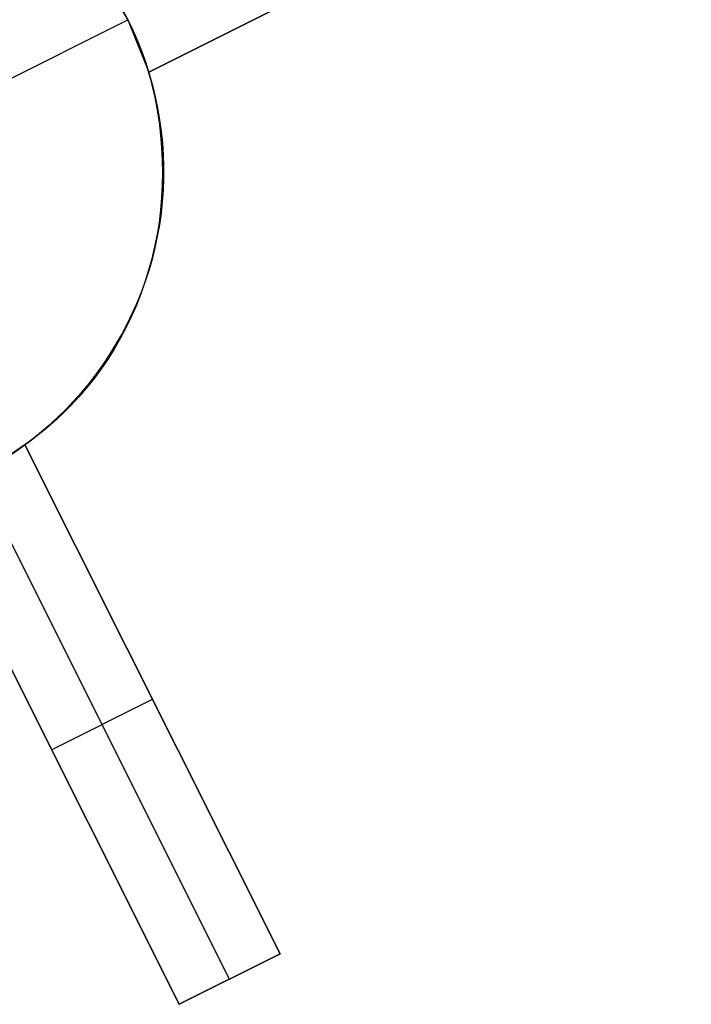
# Model space of a CAD drawing. Header units: millimetres. Extents: x 6049 to 7254, y -11340 to -10297.
# Tile 208 of 237: x 6721 to 6727, y -10623 to -10614. Entities that reach past the tile are written whole.
import ezdxf

# ---------------------------------------------------------------- set-up
doc = ezdxf.new("R2010")
doc.units = ezdxf.units.MM
doc.layers.add('color', color=7, linetype='Continuous')

msp = doc.modelspace()

# ---------------------------------------------------------------- linework, layer by layer
at = {"layer": 'color', "color": 254, "true_color": 0xcad1ee}
for p, q in [((6726.913, -10612.1809, 9.0329), (6722.1078, -10614.5891, 11.2365)), ((6726.913, -10612.1809, 9.0329), (6722.1078, -10614.5891, 11.2365)), ((6722.1078, -10614.5891, 3.658), (6726.913, -10612.1809, 9.0329)), ((6722.1078, -10614.5891, 3.658), (6726.913, -10612.1809, 9.0329)), ((6722.1078, -10614.5891, 7.4473), (6725.4954, -10612.8914, 7.4473)), ((6721.6598, -10613.6951, 3.658), (6721.9213, -10614.1233, 3.7)), ((6721.6598, -10613.6951, 3.658), (6721.9213, -10614.1233, 3.7)), ((6721.8732, -10614.0314, 3.1105), (6721.9213, -10614.1233, 3.1105)), ((6721.9213, -10614.1233, -7.3), (6721.8733, -10614.0315, -7.3)), ((6721.9213, -10614.1233, -7.3), (6721.8733, -10614.0315, -7.3)), ((6720.3568, -10614.9074, -7.3), (6721.9213, -10614.1233, -7.3)), ((6721.9213, -10614.1233, 3.7), (6721.9213, -10614.1233, -7.3)), ((6721.9213, -10614.1233, 3.7), (6721.9213, -10614.1233, -7.3)), ((6721.9661, -10614.2167, -7.3), (6721.9213, -10614.1233, -7.3)), ((6721.9213, -10614.1233, 3.7), (6722.1078, -10614.5891, 3.658)), ((6721.9213, -10614.1233, 3.1815), (6721.9662, -10614.2168, 3.1815)), ((6721.9661, -10614.2167, -7.3), (6721.9213, -10614.1233, -7.3)), ((6721.9213, -10614.1233, 3.7), (6722.1078, -10614.5891, 3.658)), ((6722.0077, -10614.3115, -7.3), (6721.9661, -10614.2167, -7.3)), ((6722.0077, -10614.3115, -7.3), (6721.9661, -10614.2167, -7.3)), ((6721.9662, -10614.2168, 3.1815), (6722.0078, -10614.3119, 3.1815)), ((6722.0459, -10614.4078, -7.3), (6722.0077, -10614.3115, -7.3)), ((6722.0459, -10614.4078, -7.3), (6722.0077, -10614.3115, -7.3)), ((6722.0078, -10614.3119, 3.1815), (6722.0461, -10614.4083, 3.1815)), ((6722.0808, -10614.5053, -7.3), (6722.0459, -10614.4078, -7.3)), ((6722.0808, -10614.5053, -7.3), (6722.0459, -10614.4078, -7.3)), ((6722.0461, -10614.4083, 3.1815), (6722.081, -10614.506, 3.1815)), ((6722.1123, -10614.6039, -7.3), (6722.0808, -10614.5053, -7.3)), ((6722.1123, -10614.6039, -7.3), (6722.0808, -10614.5053, -7.3)), ((6722.081, -10614.506, 3.1815), (6722.1126, -10614.6048, 3.1815)), ((6722.1078, -10614.5891, 11.2365), (6722.1363, -10614.6989, 11.2592)), ((6722.1078, -10614.5891, 11.2365), (6722.1363, -10614.6989, 11.2592)), ((6722.1078, -10614.5891, 3.658), (6722.1078, -10614.5891, 11.2365)), ((6722.1078, -10614.5891, 3.658), (6722.1078, -10614.5891, 11.2365)), ((6722.1404, -10614.7036, -7.3), (6722.1123, -10614.6039, -7.3)), ((6722.1404, -10614.7036, -7.3), (6722.1123, -10614.6039, -7.3)), ((6722.1126, -10614.6048, 3.1815), (6722.1407, -10614.7047, 3.1815)), ((6722.1363, -10614.6989, 11.2592), (6722.1611, -10614.8094, 11.2833)), ((6722.1363, -10614.6989, 11.2592), (6722.1611, -10614.8094, 11.2833)), ((6722.165, -10614.8042, -7.3), (6722.1404, -10614.7036, -7.3)), ((6722.165, -10614.8042, -7.3), (6722.1404, -10614.7036, -7.3)), ((6722.1407, -10614.7047, 3.1815), (6722.1653, -10614.8054, 3.1815)), ((6722.1862, -10614.9056, -7.3), (6722.165, -10614.8042, -7.3)), ((6722.1862, -10614.9056, -7.3), (6722.165, -10614.8042, -7.3)), ((6722.1611, -10614.8094, 11.2833), (6722.1821, -10614.9203, 11.3086)), ((6722.1611, -10614.8094, 11.2833), (6722.1821, -10614.9203, 11.3086)), ((6722.1653, -10614.8054, 3.1815), (6722.1865, -10614.907, 3.1815)), ((6722.1821, -10614.9203, 11.3086), (6722.1993, -10615.0315, 11.3353)), ((6722.1821, -10614.9203, 11.3086), (6722.1993, -10615.0315, 11.3353)), ((6722.2038, -10615.0076, -7.3), (6722.1862, -10614.9056, -7.3)), ((6722.2038, -10615.0076, -7.3), (6722.1862, -10614.9056, -7.3)), ((6722.1865, -10614.907, 3.1815), (6722.2041, -10615.0092, 3.1815)), ((6722.1993, -10615.0315, 11.3353), (6722.2127, -10615.143, 11.3632)), ((6722.1993, -10615.0315, 11.3353), (6722.2127, -10615.143, 11.3632)), ((6722.2179, -10615.1102, -7.3), (6722.2038, -10615.0076, -7.3)), ((6722.2179, -10615.1102, -7.3), (6722.2038, -10615.0076, -7.3)), ((6722.2041, -10615.0092, 3.1815), (6722.2182, -10615.112, 3.1815)), ((6722.2127, -10615.143, 11.3632), (6722.2222, -10615.2546, 11.3924)), ((6722.2127, -10615.143, 11.3632), (6722.2222, -10615.2546, 11.3924)), ((6722.2285, -10615.2133, -7.3), (6722.2179, -10615.1102, -7.3)), ((6722.2285, -10615.2133, -7.3), (6722.2179, -10615.1102, -7.3)), ((6722.2182, -10615.112, 3.1815), (6722.2287, -10615.2152, 3.1815)), ((6722.2355, -10615.3166, -7.3), (6722.2285, -10615.2133, -7.3)), ((6722.2355, -10615.3166, -7.3), (6722.2285, -10615.2133, -7.3)), ((6722.2287, -10615.2152, 3.1815), (6722.2356, -10615.3188, 3.1815)), ((6722.2222, -10615.2546, 11.3924), (6722.2279, -10615.3661, 11.4227)), ((6722.2222, -10615.2546, 11.3924), (6722.2279, -10615.3661, 11.4227)), ((6722.2389, -10615.4201, -7.3), (6722.2355, -10615.3166, -7.3)), ((6722.2389, -10615.4201, -7.3), (6722.2355, -10615.3166, -7.3)), ((6722.2356, -10615.3188, 3.1815), (6722.2389, -10615.4224, 3.1815)), ((6722.2279, -10615.3661, 11.4227), (6722.2298, -10615.4774, 11.4542)), ((6722.2279, -10615.3661, 11.4227), (6722.2298, -10615.4774, 11.4542)), ((6722.2298, -10615.4774, 11.4542), (6722.2278, -10615.5884, 11.4868)), ((6722.2298, -10615.4774, 11.4542), (6722.2278, -10615.5884, 11.4868)), ((6722.2389, -10615.4224, 3.1815), (6722.2387, -10615.5262, 3.1815)), ((6722.2388, -10615.5237, -7.3), (6722.2389, -10615.4201, -7.3)), ((6722.2388, -10615.5237, -7.3), (6722.2389, -10615.4201, -7.3)), ((6722.2278, -10615.5884, 11.4868), (6722.2219, -10615.699, 11.5205)), ((6722.2278, -10615.5884, 11.4868), (6722.2219, -10615.699, 11.5205)), ((6722.2387, -10615.5262, 3.1815), (6722.2349, -10615.6299, 3.1815)), ((6722.235, -10615.6272, -7.3), (6722.2388, -10615.5237, -7.3)), ((6722.235, -10615.6272, -7.3), (6722.2388, -10615.5237, -7.3)), ((6722.2349, -10615.6299, 3.1815), (6722.2275, -10615.7333, 3.1815)), ((6722.2277, -10615.7305, -7.3), (6722.235, -10615.6272, -7.3)), ((6722.2277, -10615.7305, -7.3), (6722.235, -10615.6272, -7.3)), ((6722.2219, -10615.699, 11.5205), (6722.2122, -10615.8089, 11.5552)), ((6722.2219, -10615.699, 11.5205), (6722.2122, -10615.8089, 11.5552)), ((6722.2275, -10615.7333, 3.1815), (6722.2165, -10615.8365, 3.1815)), ((6722.2169, -10615.8335, -7.3), (6722.2277, -10615.7305, -7.3)), ((6722.2169, -10615.8335, -7.3), (6722.2277, -10615.7305, -7.3)), ((6722.2122, -10615.8089, 11.5552), (6722.1987, -10615.9182, 11.5909)), ((6722.2122, -10615.8089, 11.5552), (6722.1987, -10615.9182, 11.5909)), ((6722.2165, -10615.8365, 3.1815), (6722.202, -10615.9392, 3.1815)), ((6722.2025, -10615.936, -7.3), (6722.2169, -10615.8335, -7.3)), ((6722.2025, -10615.936, -7.3), (6722.2169, -10615.8335, -7.3)), ((6722.1987, -10615.9182, 11.5909), (6722.1813, -10616.0265, 11.6276)), ((6722.1987, -10615.9182, 11.5909), (6722.1813, -10616.0265, 11.6276)), ((6722.1845, -10616.038, -7.3), (6722.2025, -10615.936, -7.3)), ((6722.1845, -10616.038, -7.3), (6722.2025, -10615.936, -7.3)), ((6722.202, -10615.9392, 3.1815), (6722.1839, -10616.0414, 3.1815)), ((6722.1813, -10616.0265, 11.6276), (6722.1602, -10616.1339, 11.6651)), ((6722.1813, -10616.0265, 11.6276), (6722.1602, -10616.1339, 11.6651)), ((6722.1839, -10616.0414, 3.1815), (6722.1623, -10616.1428, 3.1815)), ((6722.1631, -10616.1393, -7.3), (6722.1845, -10616.038, -7.3)), ((6722.1631, -10616.1393, -7.3), (6722.1845, -10616.038, -7.3)), ((6722.1602, -10616.1339, 11.6651), (6722.1353, -10616.2402, 11.7035)), ((6722.1602, -10616.1339, 11.6651), (6722.1353, -10616.2402, 11.7035)), ((6722.1623, -10616.1428, 3.1815), (6722.1372, -10616.2435, 3.1815)), ((6722.1381, -10616.2399, -7.3), (6722.1631, -10616.1393, -7.3)), ((6722.1381, -10616.2399, -7.3), (6722.1631, -10616.1393, -7.3)), ((6722.1353, -10616.2402, 11.7035), (6722.1066, -10616.3452, 11.7427)), ((6722.1353, -10616.2402, 11.7035), (6722.1066, -10616.3452, 11.7427)), ((6722.1372, -10616.2435, 3.1815), (6722.1086, -10616.3432, 3.1815)), ((6722.1097, -10616.3395, -7.3), (6722.1381, -10616.2399, -7.3)), ((6722.1097, -10616.3395, -7.3), (6722.1381, -10616.2399, -7.3)), ((6722.1066, -10616.3452, 11.7427), (6722.0743, -10616.4489, 11.7827)), ((6722.1066, -10616.3452, 11.7427), (6722.0743, -10616.4489, 11.7827)), ((6722.1086, -10616.3432, 3.1815), (6722.0766, -10616.4419, 3.1815)), ((6722.0779, -10616.438, -7.3), (6722.1097, -10616.3395, -7.3)), ((6722.0779, -10616.438, -7.3), (6722.1097, -10616.3395, -7.3)), ((6722.0743, -10616.4489, 11.7827), (6722.0382, -10616.551, 11.8234)), ((6722.0743, -10616.4489, 11.7827), (6722.0382, -10616.551, 11.8234)), ((6722.0766, -10616.4419, 3.1815), (6722.0412, -10616.5395, 3.1815)), ((6722.0427, -10616.5354, -7.3), (6722.0779, -10616.438, -7.3)), ((6722.0427, -10616.5354, -7.3), (6722.0779, -10616.438, -7.3)), ((6722.0412, -10616.5395, 3.1815), (6722.0025, -10616.6357, 3.1815)), ((6722.0042, -10616.6315, -7.3), (6722.0427, -10616.5354, -7.3)), ((6722.0042, -10616.6315, -7.3), (6722.0427, -10616.5354, -7.3)), ((6722.0025, -10616.6357, 3.1815), (6721.9604, -10616.7305, 3.1815)), ((6721.9624, -10616.7263, -7.3), (6722.0042, -10616.6315, -7.3)), ((6721.9624, -10616.7263, -7.3), (6722.0042, -10616.6315, -7.3)), ((6722.0382, -10616.551, 11.8234), (6721.9986, -10616.6515, 11.8648)), ((6722.0382, -10616.551, 11.8234), (6721.9986, -10616.6515, 11.8648)), ((6721.9986, -10616.6515, 11.8648), (6721.9554, -10616.7503, 11.9067)), ((6721.9986, -10616.6515, 11.8648), (6721.9554, -10616.7503, 11.9067)), ((6721.9554, -10616.7503, 11.9067), (6721.9086, -10616.8472, 11.9493)), ((6721.9554, -10616.7503, 11.9067), (6721.9086, -10616.8472, 11.9493)), ((6721.9604, -10616.7305, 3.1815), (6721.9151, -10616.8239, 3.1815)), ((6721.9173, -10616.8195, -7.3), (6721.9624, -10616.7263, -7.3)), ((6721.9173, -10616.8195, -7.3), (6721.9624, -10616.7263, -7.3)), ((6721.9086, -10616.8472, 11.9493), (6721.8584, -10616.9422, 11.9924)), ((6721.9086, -10616.8472, 11.9493), (6721.8584, -10616.9422, 11.9924)), ((6721.9151, -10616.8239, 3.1815), (6721.8666, -10616.9156, 3.1815)), ((6721.8691, -10616.9112, -7.3), (6721.9173, -10616.8195, -7.3)), ((6721.8691, -10616.9112, -7.3), (6721.9173, -10616.8195, -7.3)), ((6721.8584, -10616.9422, 11.9924), (6721.8048, -10617.035, 12.0359)), ((6721.8584, -10616.9422, 11.9924), (6721.8048, -10617.035, 12.0359)), ((6721.8666, -10616.9156, 3.1815), (6721.815, -10617.0056, 3.1815)), ((6721.8177, -10617.0011, -7.3), (6721.8691, -10616.9112, -7.3)), ((6721.8177, -10617.0011, -7.3), (6721.8691, -10616.9112, -7.3)), ((6721.8048, -10617.035, 12.0359), (6721.7478, -10617.1257, 12.0798)), ((6721.8048, -10617.035, 12.0359), (6721.7478, -10617.1257, 12.0798)), ((6721.815, -10617.0056, 3.1815), (6721.7603, -10617.0937, 3.1815)), ((6721.7632, -10617.0891, -7.3), (6721.8177, -10617.0011, -7.3)), ((6721.7632, -10617.0891, -7.3), (6721.8177, -10617.0011, -7.3)), ((6721.7478, -10617.1257, 12.0798), (6721.6876, -10617.214, 12.1241)), ((6721.7478, -10617.1257, 12.0798), (6721.6876, -10617.214, 12.1241)), ((6721.7603, -10617.0937, 3.1815), (6721.7025, -10617.1799, 3.1815)), ((6721.7057, -10617.1753, -7.3), (6721.7632, -10617.0891, -7.3)), ((6721.7057, -10617.1753, -7.3), (6721.7632, -10617.0891, -7.3)), ((6721.6876, -10617.214, 12.1241), (6721.6242, -10617.2999, 12.1687)), ((6721.6876, -10617.214, 12.1241), (6721.6242, -10617.2999, 12.1687)), ((6721.7025, -10617.1799, 3.1815), (6721.6418, -10617.264, 3.1815)), ((6721.6453, -10617.2594, -7.3), (6721.7057, -10617.1753, -7.3)), ((6721.6453, -10617.2594, -7.3), (6721.7057, -10617.1753, -7.3)), ((6721.6242, -10617.2999, 12.1687), (6721.5576, -10617.3832, 12.2135)), ((6721.6242, -10617.2999, 12.1687), (6721.5576, -10617.3832, 12.2135)), ((6721.6418, -10617.264, 3.1815), (6721.5783, -10617.346, 3.1815)), ((6721.582, -10617.3414, -7.3), (6721.6453, -10617.2594, -7.3)), ((6721.582, -10617.3414, -7.3), (6721.6453, -10617.2594, -7.3)), ((6721.4471, -10617.4985, -7.3), (6721.5159, -10617.4211, -7.3)), ((6721.4471, -10617.4985, -7.3), (6721.5159, -10617.4211, -7.3)), ((6721.5576, -10617.3832, 12.2135), (6721.4881, -10617.464, 12.2585)), ((6721.5576, -10617.3832, 12.2135), (6721.4881, -10617.464, 12.2585)), ((6721.5783, -10617.346, 3.1815), (6721.5119, -10617.4258, 3.1815)), ((6721.5159, -10617.4211, -7.3), (6721.582, -10617.3414, -7.3)), ((6721.5159, -10617.4211, -7.3), (6721.582, -10617.3414, -7.3)), ((6721.4429, -10617.5032, 3.1815), (6721.3712, -10617.5782, 3.1815)), ((6721.3757, -10617.5735, -7.3), (6721.4471, -10617.4985, -7.3)), ((6721.3757, -10617.5735, -7.3), (6721.4471, -10617.4985, -7.3)), ((6721.4881, -10617.464, 12.2585), (6721.4155, -10617.542, 12.3037)), ((6721.4881, -10617.464, 12.2585), (6721.4155, -10617.542, 12.3037)), ((6721.5119, -10617.4258, 3.1815), (6721.4429, -10617.5032, 3.1815)), ((6721.3712, -10617.5782, 3.1815), (6721.2969, -10617.6506, 3.1815)), ((6721.3017, -10617.646, -7.3), (6721.3757, -10617.5735, -7.3)), ((6721.3017, -10617.646, -7.3), (6721.3757, -10617.5735, -7.3)), ((6721.4155, -10617.542, 12.3037), (6721.3401, -10617.6172, 12.349)), ((6721.4155, -10617.542, 12.3037), (6721.3401, -10617.6172, 12.349)), ((6721.2969, -10617.6506, 3.1815), (6721.2202, -10617.7204, 3.1815)), ((6721.2253, -10617.7159, -7.3), (6721.3017, -10617.646, -7.3)), ((6721.2253, -10617.7159, -7.3), (6721.3017, -10617.646, -7.3)), ((6721.3401, -10617.6172, 12.349), (6721.2619, -10617.6894, 12.3942)), ((6721.3401, -10617.6172, 12.349), (6721.2619, -10617.6894, 12.3942)), ((6721.181, -10617.7587, 12.4395), (6721.0976, -10617.8249, 12.4847)), ((6721.181, -10617.7587, 12.4395), (6721.0976, -10617.8249, 12.4847)), ((6721.2202, -10617.7204, 3.1815), (6721.1411, -10617.7876, 3.1815)), ((6721.1465, -10617.7831, -7.3), (6721.2253, -10617.7159, -7.3)), ((6721.1465, -10617.7831, -7.3), (6721.2253, -10617.7159, -7.3)), ((6721.2619, -10617.6894, 12.3942), (6721.181, -10617.7587, 12.4395)), ((6721.2619, -10617.6894, 12.3942), (6721.181, -10617.7587, 12.4395)), ((6721.0597, -10617.852, 3.1815), (6720.9762, -10617.9135, 3.1815)), ((6720.9822, -10617.9092, -7.3), (6721.0655, -10617.8476, -7.3)), ((6720.9822, -10617.9092, -7.3), (6721.0655, -10617.8476, -7.3)), ((6721.0976, -10617.8249, 12.4847), (6721.0116, -10617.8879, 12.5297)), ((6721.0976, -10617.8249, 12.4847), (6721.0116, -10617.8879, 12.5297)), ((6721.1411, -10617.7876, 3.1815), (6721.0597, -10617.852, 3.1815)), ((6721.0655, -10617.8476, -7.3), (6721.1465, -10617.7831, -7.3)), ((6721.0655, -10617.8476, -7.3), (6721.1465, -10617.7831, -7.3)), ((6720.9762, -10617.9135, 3.1815), (6720.8906, -10617.9721, 3.1815)), ((6720.8969, -10617.9679, -7.3), (6720.9822, -10617.9092, -7.3)), ((6720.8969, -10617.9679, -7.3), (6720.9822, -10617.9092, -7.3)), ((6721.0116, -10617.8879, 5.658), (6720.9537, -10617.9294, 5.6691)), ((6721.0116, -10617.8879, 5.658), (6720.9537, -10617.9294, 5.6691)), ((6721.0116, -10617.8879, 12.5297), (6723.2707, -10622.3955, 13.041)), ((6721.0116, -10617.8879, 5.658), (6721.0116, -10617.8879, 12.5297)), ((6721.0116, -10617.8879, 12.5297), (6723.2707, -10622.3955, 13.041)), ((6723.2707, -10622.3955, 10.7), (6721.0116, -10617.8879, 5.658)), ((6722.6656, -10621.1882, 9.3495), (6721.0116, -10617.8879, 9.3495)), ((6721.0116, -10617.8879, 5.658), (6721.0116, -10617.8879, 12.5297)), ((6723.2707, -10622.3955, 10.7), (6721.0116, -10617.8879, 5.658)), ((6722.8237, -10622.6195, 10.7), (6720.5834, -10618.1495, 5.7)), ((6722.3766, -10622.8435, 13.4574), (6720.1176, -10618.336, 12.9407)), ((6722.3766, -10622.8435, 13.4574), (6720.1176, -10618.336, 12.9407)), ((6720.1176, -10618.336, 5.658), (6722.3766, -10622.8435, 10.7)), ((6720.1176, -10618.336, 9.5577), (6721.8649, -10621.8223, 9.5577)), ((6720.1176, -10618.336, 5.658), (6722.3766, -10622.8435, 10.7)), ((6721.2471, -10620.5898, 8.179), (6722.1411, -10620.1417, 8.179)), ((6722.1411, -10620.1417, 8.179), (6722.1411, -10620.1417, 12.7992)), ((6721.2471, -10620.5898, 8.179), (6721.2471, -10620.5898, 13.213)), ((6723.2707, -10622.3955, 13.041), (6722.3766, -10622.8435, 13.4574)), ((6723.2707, -10622.3955, 10.7), (6722.3766, -10622.8435, 10.7)), ((6723.2707, -10622.3955, 10.7), (6722.3766, -10622.8435, 10.7)), ((6723.2707, -10622.3955, 13.041), (6722.3766, -10622.8435, 13.4574)), ((6722.3766, -10622.8435, 12.0787), (6723.2707, -10622.3955, 12.0787)), ((6723.2707, -10622.3955, 13.041), (6723.2707, -10622.3955, 10.7)), ((6723.2707, -10622.3955, 13.041), (6723.2707, -10622.3955, 10.7)), ((6722.8237, -10622.6195, 13.2492), (6722.8237, -10622.6195, 10.7)), ((6722.3766, -10622.8435, 10.7), (6722.3766, -10622.8435, 13.4574)), ((6722.3766, -10622.8435, 10.7), (6722.3766, -10622.8435, 13.4574))]:
    msp.add_line(p, q, dxfattribs=at)

doc.saveas('drawing.dxf')
